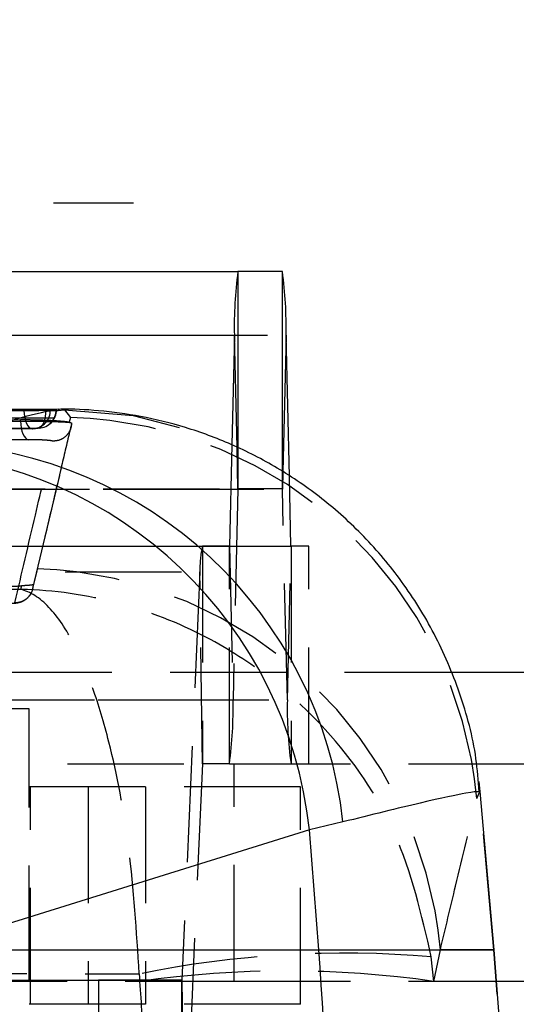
# Model space of a CAD drawing. Extents: x 65 to 748, y 47 to 563.
# Tile 11 of 25: x 327 to 338, y 124 to 145. Entities that reach past the tile are written whole.
import ezdxf

# ---------------------------------------------------------------- set-up
doc = ezdxf.new("R2010")
doc.units = 0
doc.header["$LTSCALE"] = 2
doc.linetypes.add('HIDDEN', pattern=[1.905, 1.27, -0.635])
doc.layers.get('0').update_dxf_attribs({"linetype": 'CONTINUOUS'})

# ---------------------------------------------------------------- blocks, each defined once
blk = doc.blocks.new('SW_CENTERMARKSYMBOL_5')
at = {"color": 0, "linetype": 'CONTINUOUS'}
for p, q in [((0, 5), (0, 6.75)), ((0, 0), (0, 2.5)), ((-5, 0), (-6.75, 0)), ((0, 0), (-2.5, 0)), ((0, 0), (0, -2.5)), ((0, 0), (2.5, 0)), ((5, 0), (6.75, 0)), ((0, -5), (0, -6.75))]:
    blk.add_line(p, q, dxfattribs=at)

msp = doc.modelspace()

# ---------------------------------------------------------------- linework, layer by layer
at = {"color": 7, "linetype": 'CONTINUOUS'}
for p, q in [((310.069247, 139.952419), (332.063113, 139.952419)), ((333.032578, 139.952419), (332.063113, 139.952419)), ((309.98977, 138.558248), (331.983635, 138.558248)), ((331.983635, 138.558248), (331.927201, 136.168279)), ((333.184829, 135.476267), (333.112055, 138.558248)), ((328.142409, 136.942187), (324.706957, 136.9284)), ((327.908077, 136.925653), (327.965029, 136.928691)), ((327.965029, 136.928691), (328.091524, 136.937996)), ((328.091524, 136.937996), (328.093499, 136.938723)), ((337.271363, 129.20242), (347.199612, 129.20242)), ((337.65446, 125.142602), (337.35245, 128.594591)), ((334.355953, 127.932787), (333.621569, 127.756501)), ((333.621569, 127.756501), (325.220004, 125.142602)), ((333.825192, 125.142602), (333.621569, 127.756501)), ((325.220004, 125.142602), (333.825192, 125.142602)), ((337.711455, 124.45242), (347.199612, 124.45242))]:
    msp.add_line(p, q, dxfattribs=at)
at = {"color": 8, "linetype": 'CONTINUOUS'}
for p, q in [((332.063113, 139.952419), (332.063113, 136.098417)), ((333.032578, 135.580694), (333.032578, 139.952419)), ((332.041457, 136.10955), (331.983635, 138.558248)), ((333.112055, 138.558248), (333.0416, 135.574505)), ((328.09913, 136.935484), (327.872323, 136.935484)), ((336.70472, 131.20242), (366.530846, 131.20242)), ((333.825192, 125.142602), (337.65446, 125.142602))]:
    msp.add_line(p, q, dxfattribs=at)
at = {"color": 7, "linetype": 'HIDDEN'}
for p, q in [((311.118188, 138.558248), (333.112055, 138.558248)), ((327.872323, 136.939943), (327.872323, 136.935484)), ((327.965029, 136.925653), (327.908077, 136.925653)), ((327.965029, 136.928691), (327.965029, 136.925653)), ((328.091524, 136.935484), (328.091524, 136.937996)), ((328.091524, 136.935484), (328.09913, 136.935484)), ((328.138322, 136.919517), (328.275335, 136.933045)), ((328.275335, 136.933045), (328.403522, 136.760773)), ((328.403522, 136.760773), (328.374205, 136.659615)), ((327.314601, 136.684427), (327.314601, 136.710277)), ((327.585475, 133.02737), (328.418557, 136.556201)), ((327.71892, 136.530302), (327.696647, 136.529522)), ((328.374205, 136.659615), (328.366016, 136.661004)), ((327.605616, 136.521379), (327.573005, 136.519743)), ((331.927201, 136.168279), (331.874948, 133.955349)), ((332.062945, 135.199491), (332.041457, 136.10955)), ((332.063113, 136.098417), (332.063113, 135.202421)), ((333.032578, 135.202421), (333.032578, 135.580694)), ((333.0416, 135.574505), (333.032745, 135.199491)), ((333.220742, 133.955349), (333.184829, 135.476267)), ((310.069079, 135.199491), (332.062945, 135.199491)), ((310.069247, 135.202421), (332.063113, 135.202421)), ((311.038878, 135.199491), (333.032745, 135.199491)), ((332.062945, 135.199491), (331.954258, 130.596592)), ((333.032578, 135.202421), (332.063113, 135.202421)), ((333.141433, 130.596592), (333.032745, 135.199491)), ((309.290853, 133.95242), (331.284718, 133.95242)), ((309.881082, 133.955349), (331.874948, 133.955349)), ((311.226877, 133.955349), (333.220742, 133.955349)), ((331.284718, 133.95242), (331.284718, 129.20242)), ((331.874781, 133.95242), (331.284718, 133.95242)), ((331.874781, 129.20242), (331.874781, 133.95242)), ((331.874781, 133.95242), (333.22091, 133.95242)), ((331.874948, 133.955349), (331.954258, 130.596592)), ((333.141433, 130.596592), (333.220742, 133.955349)), ((333.22091, 133.95242), (333.22091, 129.20242)), ((333.610424, 133.95242), (333.22091, 133.95242)), ((333.610424, 129.20242), (333.610424, 133.95242)), ((309.238084, 133.395251), (331.231951, 133.395251)), ((331.231951, 133.395251), (330.835965, 124.478529)), ((331.284607, 129.20125), (331.231951, 133.395251)), ((327.332996, 133.08771), (327.309624, 133.009667)), ((311.530846, 131.20242), (366.530846, 131.20242)), ((311.530846, 131.20242), (336.70472, 131.20242)), ((309.960392, 130.596592), (331.954258, 130.596592)), ((311.147568, 130.596592), (333.141433, 130.596592)), ((327.499776, 130.400186), (319.562276, 130.400186)), ((327.499776, 109.200186), (327.499776, 130.400186)), ((309.290741, 129.20125), (331.284607, 129.20125)), ((309.290853, 129.20242), (331.284718, 129.20242)), ((331.284607, 129.20125), (330.888621, 120.284528)), ((331.874781, 129.20242), (331.284718, 129.20242)), ((331.874781, 129.20242), (331.977403, 129.20242)), ((331.977403, 124.45242), (331.977403, 129.20242)), ((331.977403, 129.20242), (337.271363, 129.20242)), ((337.323075, 128.818658), (337.345456, 128.595213)), ((330.042505, 128.700186), (320.436478, 128.700186)), ((327.531025, 123.950186), (327.531025, 128.700186)), ((328.787566, 128.700186), (328.787566, 123.950186)), ((330.042505, 128.700186), (330.042505, 123.950186)), ((333.426513, 128.700186), (330.042505, 128.700186)), ((333.426513, 123.950186), (333.426513, 128.700186)), ((337.276842, 128.441652), (337.345456, 128.595213)), ((337.345456, 128.595213), (337.305784, 128.590509)), ((337.64746, 125.142602), (337.345456, 128.595213)), ((336.343544, 124.449243), (336.482959, 125.142602)), ((337.64746, 125.142602), (336.482959, 125.142602)), ((336.343544, 124.449243), (336.285647, 124.985981)), ((329.906583, 124.614597), (329.922471, 124.449243)), ((307.023859, 124.477358), (329.017724, 124.477358)), ((308.842099, 124.478529), (330.835965, 124.478529)), ((310.550159, 124.45242), (331.977403, 124.45242)), ((329.017724, 124.477358), (329.017724, 119.727358)), ((330.835854, 124.477358), (329.017724, 124.477358)), ((330.835854, 119.727358), (330.835854, 124.477358)), ((330.835965, 124.478529), (330.888621, 120.284528)), ((331.977403, 124.45242), (337.711455, 124.45242)), ((330.042505, 123.950186), (320.436478, 123.950186)), ((333.426513, 123.950186), (330.042505, 123.950186))]:
    msp.add_line(p, q, dxfattribs=at)
at = {"color": 7, "linetype": 'HIDDEN', "flags": 128}
for points in [[(327.389111, 136.91603), (327.393571, 136.837171), (327.404717, 136.761701), (327.422124, 136.692507), (327.445126, 136.632241), (327.472842, 136.583211), (327.50421, 136.547294), (327.538029, 136.525864), (327.573005, 136.519743)], [(327.696647, 136.529522), (327.731237, 136.53825), (327.764387, 136.561984), (327.794845, 136.599824), (327.821461, 136.650344), (327.84323, 136.711637), (327.859329, 136.781381), (327.86915, 136.856949), (327.872323, 136.935484)], [(328.275335, 136.933045), (329.770274, 136.804761), (331.201598, 136.441177)], [(327.314601, 136.684427), (327.318114, 136.608494), (327.327827, 136.535242), (327.343397, 136.467254), (327.364276, 136.40693), (327.389725, 136.3564), (327.418847, 136.317449), (327.450614, 136.291448), (327.483905, 136.279315)], [(327.678725, 133.459254), (327.667165, 133.410525), (327.619884, 133.211254), (327.597774, 133.118095)]]:
    msp.add_lwpolyline(points, dxfattribs=at)
at = {"color": 7, "linetype": 'CONTINUOUS'}
for centre, radius, start, end in [((340.768874, 138.756781), 8.787482, 172.1799914, 181.2945762), ((324.326877, 138.756787), 8.787421, 358.7053733, 7.820021), ((325.145443, 126.927145), 9.265248, 6.2311113, 87.7974705), ((324.434335, 126.786077), 9.238344, 6.0296447, 86.7171697), ((254.306936, 118.950186), 79.759006, 355.54712745, 4.45287255), ((266.874827, 118.950186), 71.05, 355, 5)]:
    msp.add_arc(centre, radius, start, end, dxfattribs=at)
at = {"color": 7, "linetype": 'HIDDEN'}
for centre, radius, start, end in [((327.564895, 136.919483), 0.400182, 275.8402898, 0.8833746), ((327.690027, 136.930786), 0.401524, 274.1263937, 0.6703493), ((327.69313, 136.935483), 0.406, 273.6419029, 0), ((328.176091, 127.626411), 9.137193, 5.1188655, 88.5737221), ((327.568226, 136.925653), 0.406, 270.1820201, 275.2840388), ((332.081445, 135.199905), 0.018505, 172.18628, 181.2825987), ((333.014245, 135.199905), 0.018505, 358.7174013, 7.81372), ((333.520332, 133.459611), 2.289286, 167.568759, 181.6109928), ((331.85649, 133.954933), 0.018463, 352.1764199, 1.2903866), ((333.239201, 133.954933), 0.018463, 178.7096134, 187.8235801), ((327.382451, 124.327084), 9.136975, 5.1207326, 88.141814), ((323.16904, 130.398054), 8.787461, 352.1799987, 1.2946114), ((341.92665, 130.398054), 8.787461, 178.7053886, 187.8200013), ((331.289424, 129.201382), 0.004819, 167.5625347, 181.567565), ((266.853603, 118.950186), 71.064169, 355.0009995, 4.9990005), ((334.381909, 102.714893), 22.352306, 85.114221, 101.5496859), ((333.133008, 102.23279), 22.447235, 81.777018, 98.222982), ((330.831159, 124.478393), 0.004808, 347.5685096, 1.6153607)]:
    msp.add_arc(centre, radius, start, end, dxfattribs=at)
for ratio, start_param in [(0.891771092, 4.769583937), (0.982417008, 4.634914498)]:
    msp.add_ellipse((266.752193, 118.950186), major_axis=(0, 71.05), ratio=ratio, start_param=start_param, end_param=4.789863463, dxfattribs=at)
at = {"color": 7, "linetype": 'CONTINUOUS'}
for points, knots in [([(309.716091, 136.856118), (309.95766, 136.857022), (311.170744, 136.861563), (316.269839, 136.88018), (321.919284, 136.899163), (326.597221, 136.913588), (327.389111, 136.91603)], [0, 0, 0, 0, 0.041006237, 0.20592036, 0.865576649, 1, 1, 1, 1]), ([(327.872323, 136.939943), (324.929049, 136.929496), (319.042501, 136.908603), (313.155929, 136.884285), (310.212643, 136.872126)], [0, 0, 0, 0, 0.499999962, 1, 1, 1, 1]), ([(327.872323, 136.935484), (324.759548, 136.924761), (321.2495, 136.91267), (315.362938, 136.890577), (312.589152, 136.879444), (310.212643, 136.869906)], [0, 0, 0, 0, 0.5287948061, 0.5962832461, 1, 1, 1, 1]), ([(327.389111, 136.91603), (327.429648, 136.916254), (327.512997, 136.916714), (327.650616, 136.918753), (327.779557, 136.921502), (327.863485, 136.923948), (327.898896, 136.925302), (327.908077, 136.925653)], [0, 0, 0, 0, 0.220359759, 0.453087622, 0.685811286, 0.918541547, 1, 1, 1, 1]), ([(328.094958, 136.939261), (328.083918, 136.939534), (328.061838, 136.94008), (327.979743, 136.940236), (327.906527, 136.940036), (327.872323, 136.939943)], [0, 0, 0, 0, 0.347602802, 0.695219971, 1, 1, 1, 1]), ([(327.965029, 136.925653), (327.979229, 136.926919), (328.02305, 136.930827), (328.063907, 136.933606), (328.091524, 136.935484)], [0, 0, 0, 0, 0.324053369, 1, 1, 1, 1]), ([(337.32797, 128.592539), (337.310839, 128.834202), (337.258876, 129.56722), (336.936956, 130.736638), (336.38795, 132.037182), (335.673863, 133.184109), (334.842831, 134.172372), (333.923589, 135.000437), (332.947324, 135.669997), (331.942719, 136.186422), (330.938611, 136.557653), (329.961502, 136.798909), (329.05112, 136.917458), (328.439775, 136.953739), (328.157332, 136.941467), (328.137504, 136.940606)], [0, 0, 0, 0, 0.0529855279, 0.160716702, 0.2634079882, 0.3614078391, 0.4552757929, 0.5452845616, 0.6315117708, 0.7138782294, 0.7921459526, 0.8658635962, 0.934179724, 0.9953792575, 1, 1, 1, 1])]:
    msp.add_open_spline(points, degree=3, knots=knots, dxfattribs=at)
at = {"color": 7, "linetype": 'HIDDEN'}
for points, knots in [([(310.276356, 136.650257), (311.098291, 136.655774), (314.637939, 136.679532), (320.680152, 136.717395), (325.901162, 136.746719), (328.403522, 136.760773)], [0, 0, 0, 0, 0.136055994, 0.585923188, 1, 1, 1, 1]), ([(310.036226, 136.463922), (310.279119, 136.464916), (311.493579, 136.469887), (316.594315, 136.49029), (322.238227, 136.511062), (326.910548, 136.526864), (327.696647, 136.529522)], [0, 0, 0, 0, 0.041260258, 0.206300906, 0.86646337, 1, 1, 1, 1]), ([(327.314601, 136.710277), (324.619064, 136.694854), (319.22799, 136.664009), (313.836883, 136.628686), (311.14133, 136.611024)], [0, 0, 0, 0, 0.499999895, 1, 1, 1, 1]), ([(311.14133, 136.582972), (313.836883, 136.601026), (319.227988, 136.637134), (324.619064, 136.668668), (327.314601, 136.684434)], [0, 0, 0, 0, 0.500000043, 1, 1, 1, 1]), ([(328.366016, 136.661004), (328.335534, 136.665274), (328.264417, 136.675234), (328.080644, 136.689636), (327.837913, 136.70184), (327.567288, 136.70979), (327.399808, 136.710113), (327.314599, 136.710277)], [0, 0, 0, 0, 0.156875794, 0.36600416, 0.575005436, 0.783775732, 1, 1, 1, 1]), ([(327.314599, 136.684427), (327.396663, 136.684367), (327.561332, 136.684247), (327.829421, 136.680601), (328.073524, 136.674846), (328.261173, 136.667956), (328.334029, 136.663125), (328.366016, 136.661004)], [0, 0, 0, 0, 0.208831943, 0.419038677, 0.627742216, 0.836566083, 1, 1, 1, 1]), ([(327.696647, 136.529522), (327.669662, 136.527654), (327.62974, 136.524892), (327.58689, 136.521003), (327.573005, 136.519743)], [0, 0, 0, 0, 0.675958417, 1, 1, 1, 1]), ([(328.430014, 136.639837), (328.426411, 136.624509), (328.407394, 136.543622), (328.326654, 136.200349), (328.126664, 135.351438), (327.895181, 134.372154), (327.724679, 133.653066), (327.678725, 133.459254)], [0, 0, 0, 0, 0.0145447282, 0.0767506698, 0.3255745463, 0.8182256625, 1, 1, 1, 1]), ([(328.430006, 136.639837), (328.423194, 136.589791), (328.409073, 136.48604), (328.314772, 136.353887), (328.176918, 136.260713), (328.068571, 136.250831), (328.014397, 136.24589)], [0, 0, 0, 0, 0.237009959, 0.491340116, 0.745669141, 1, 1, 1, 1]), ([(328.374205, 136.659615), (328.381794, 136.6582), (328.41786, 136.651474), (328.424647, 136.644971), (328.430006, 136.639837)], [0, 0, 0, 0, 0.210421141, 1, 1, 1, 1]), ([(327.573005, 136.519743), (327.330115, 136.518969), (326.115666, 136.515097), (321.014975, 136.498464), (315.366617, 136.478602), (310.6898, 136.460543), (309.899249, 136.45749)], [0, 0, 0, 0, 0.041228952, 0.206145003, 0.865809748, 1, 1, 1, 1]), ([(327.483905, 136.279315), (324.788263, 136.263573), (319.397106, 136.232089), (314.005872, 136.196043), (311.31032, 136.17802)], [0, 0, 0, 0, 0.500011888, 1, 1, 1, 1]), ([(327.19003, 132.719378), (327.339808, 133.357962), (327.616825, 134.539041), (327.889267, 135.708659), (328.014405, 136.24589)], [0, 0, 0, 0, 0.540679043, 1, 1, 1, 1]), ([(328.014397, 136.24589), (328.010586, 136.248599), (328.00308, 136.253937), (327.938943, 136.262305), (327.845315, 136.269724), (327.728387, 136.275478), (327.601109, 136.279119), (327.522801, 136.27925), (327.483905, 136.279315)], [0, 0, 0, 0, 0.170979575, 0.336756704, 0.502508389, 0.668228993, 0.835207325, 1, 1, 1, 1]), ([(326.845072, 133.078012), (326.931889, 133.078322), (327.105524, 133.078942), (327.261564, 133.084211), (327.330067, 133.087567), (327.332996, 133.08771)], [0, 0, 0, 0, 0.489075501, 0.978149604, 1, 1, 1, 1]), ([(327.190047, 132.719408), (327.24345, 132.725244), (327.350256, 132.736918), (327.485178, 132.830507), (327.578209, 132.962904), (327.591346, 133.067067), (327.59778, 133.11808)], [0, 0, 0, 0, 0.2525365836, 0.5050733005, 0.7576108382, 1, 1, 1, 1]), ([(327.597784, 133.118095), (327.588557, 133.113277), (327.569649, 133.103404), (327.460625, 133.094392), (327.365772, 133.089426), (327.332996, 133.08771)], [0, 0, 0, 0, 0.384141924, 0.787194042, 1, 1, 1, 1]), ([(327.309624, 133.009667), (324.717549, 133.015426), (319.605961, 133.026785), (314.494447, 133.039594), (311.974969, 133.045907)], [0, 0, 0, 0, 0.5070976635, 1, 1, 1, 1]), ([(326.83298, 132.698032), (326.8504, 132.697968), (326.923627, 132.697699), (327.048673, 132.700458), (327.163802, 132.707213), (327.238526, 132.715702), (327.314967, 132.733767), (327.398004, 132.769391), (327.486569, 132.836122), (327.545247, 132.917307), (327.571619, 132.97945), (327.57942, 133.003327), (327.581985, 133.01212), (327.582746, 133.014783), (327.583114, 133.016142), (327.583277, 133.016688), (327.583332, 133.016914), (327.583365, 133.017008), (327.583353, 133.016978), (327.583342, 133.01695)], [0, 0, 0, 0, 0.052316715, 0.219917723, 0.389928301, 0.50971404, 0.587035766, 0.673858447, 0.787510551, 0.919664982, 0.970271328, 0.990601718, 0.995436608, 0.997818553, 0.999006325, 0.999599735, 0.999636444, 0.999648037, 1, 1, 1, 1]), ([(336.285647, 124.985981), (336.073483, 125.90903), (335.655318, 127.728315), (334.256302, 129.746188), (332.785081, 131.111563), (331.273276, 132.082848), (329.440721, 132.793859), (328.03663, 132.993718), (327.315947, 133.009528), (327.309624, 133.009667)], [0, 0, 0, 0, 0.2123085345, 0.4184498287, 0.5447963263, 0.6711659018, 0.8306907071, 0.9985146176, 1, 1, 1, 1]), ([(329.906583, 124.614597), (329.847155, 125.546548), (329.730024, 127.383381), (329.327304, 129.459284), (328.901789, 130.885552), (328.463381, 131.919338), (327.930723, 132.706), (327.521651, 132.96377), (327.311468, 133.009267), (327.309624, 133.009667)], [0, 0, 0, 0, 0.2123074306, 0.4184487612, 0.5447952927, 0.6711645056, 0.8306897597, 0.998514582, 1, 1, 1, 1]), ([(336.482959, 125.142602), (336.593879, 125.606825), (336.857999, 126.712229), (337.123083, 127.806772), (337.276842, 128.441652)], [0, 0, 0, 0, 0.419958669, 1, 1, 1, 1]), ([(309.671811, 124.675189), (313.018178, 124.664313), (319.7631, 124.64239), (326.508026, 124.623909), (329.906583, 124.614597)], [0, 0, 0, 0, 0.496131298, 1, 1, 1, 1])]:
    msp.add_open_spline(points, degree=3, knots=knots, dxfattribs=at)
at = {"color": 8, "linetype": 'CONTINUOUS'}
for points, knots in [([(325.501525, 136.185547), (325.998809, 136.35082), (327.002334, 136.684343), (327.889634, 136.916018), (328.064993, 136.918485), (328.138322, 136.919517)], [0, 0, 0, 0, 0.36368001, 0.733910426, 1, 1, 1, 1]), ([(337.305784, 128.590509), (337.261317, 128.590983), (337.170317, 128.591953), (336.161732, 128.380344), (334.962096, 128.083018), (334.355953, 127.932787)], [0, 0, 0, 0, 0.321008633, 0.656924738, 1, 1, 1, 1])]:
    msp.add_open_spline(points, degree=3, knots=knots, dxfattribs=at)

# ---------------------------------------------------------------- block references
at = {"color": 179, "linetype": 'CONTINUOUS'}
msp.add_blockref('SW_CENTERMARKSYMBOL_5', (323.030846, 141.450186), dxfattribs=at)

doc.saveas('drawing.dxf')
